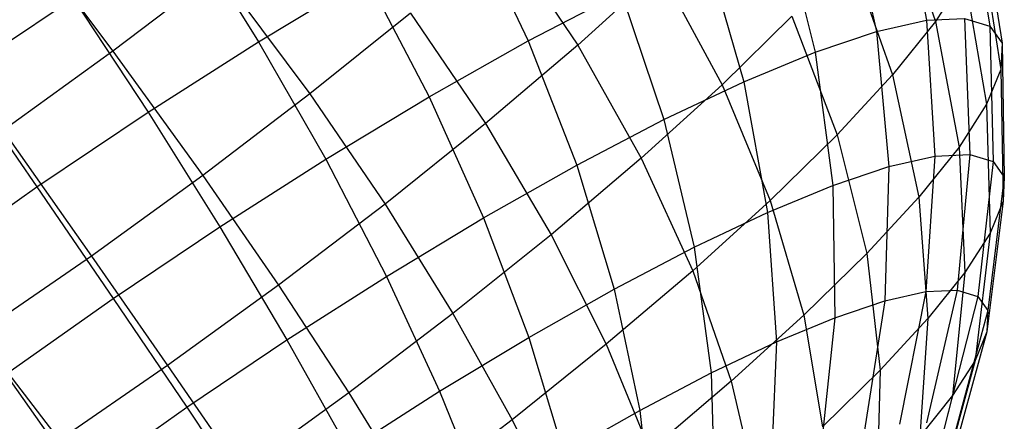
# Model space of a CAD drawing. Extents: x -18.9 to 18.9, y -18.9 to 18.9.
# Tile 9 of 52: x -5 to -2.1, y -7.6 to -6.4. Entities that reach past the tile are written whole.
import ezdxf

# ---------------------------------------------------------------- set-up
doc = ezdxf.new("R2010")
doc.units = 0
doc.header["$LTSCALE"] = 2.54
doc.layers.get('0').update_dxf_attribs({"color": 13, "linetype": 'CONTINUOUS'})

# ---------------------------------------------------------------- blocks, each defined once
blk = doc.blocks.new('SATELLITE-S-SENSOR-8011-80')
at = {"color": 0}
for p, q in [((16.7984, -6.0437, 19.6989), (16.8738, -6.4351, 19.6922)), ((16.7984, -6.0437, 19.6989), (16.8738, -6.4351, 19.6922)), ((16.9959, -6.0621, 20.4252), (17.0593, -6.4523, 20.3744)), ((16.9959, -6.0621, 20.4252), (17.0593, -6.4523, 20.3744)), ((16.6425, -6.0789, 19.3571), (16.7274, -6.4682, 19.3712)), ((16.6425, -6.0789, 19.3571), (16.7274, -6.4682, 19.3712)), ((16.7796, -6.078, 21.9854), (16.8999, -6.4388, 21.8661)), ((16.7796, -6.078, 21.9854), (16.8999, -6.4388, 21.8661)), ((17.034, -6.1154, 20.7968), (17.0951, -6.5024, 20.7233)), ((17.034, -6.1154, 20.7968), (17.0951, -6.5024, 20.7233)), ((14.7099, -6.1602, 17.9158), (14.9213, -6.4981, 17.9109)), ((14.7099, -6.1602, 17.9158), (14.9213, -6.4981, 17.9109)), ((15.5387, -6.1372, 18.2349), (15.7098, -6.4956, 18.2691)), ((15.5387, -6.1372, 18.2349), (15.7098, -6.4956, 18.2691)), ((16.452, -6.1431, 19.0378), (16.5485, -6.5285, 19.0713)), ((16.452, -6.1431, 19.0378), (16.5485, -6.5285, 19.0713)), ((14.2261, -6.1665, 23.7771), (14.4954, -6.5259, 23.7889)), ((14.2261, -6.1665, 23.7771), (14.4954, -6.5259, 23.7889)), ((15.6366, -6.1841, 23.3278), (15.8543, -6.5083, 23.2481)), ((15.6366, -6.1841, 23.3278), (15.8543, -6.5083, 23.2481)), ((17.0305, -6.197, 21.1651), (17.0918, -6.579, 21.0693)), ((17.0305, -6.197, 21.1651), (17.0918, -6.579, 21.0693)), ((16.2304, -6.2351, 18.7467), (16.3403, -6.6149, 18.7978)), ((16.2304, -6.2351, 18.7467), (16.3403, -6.6149, 18.7978)), ((16.6494, -6.2405, 22.3191), (16.775, -6.5947, 22.1861)), ((16.6494, -6.2405, 22.3191), (16.775, -6.5947, 22.1861)), ((14.8035, -6.2914, 23.6973), (14.4954, -6.5259, 23.7889)), ((14.8035, -6.2914, 23.6973), (14.4954, -6.5259, 23.7889)), ((14.8035, -6.2914, 23.6973), (15.0711, -6.6507, 23.6636)), ((14.8035, -6.2914, 23.6973), (15.0711, -6.6507, 23.6636)), ((16.0959, -6.2892, 23.0123), (15.8543, -6.5083, 23.2481)), ((16.0959, -6.2892, 23.0123), (15.8543, -6.5083, 23.2481)), ((16.0959, -6.2892, 23.0123), (16.2764, -6.6242, 22.8936)), ((16.0959, -6.2892, 23.0123), (16.2764, -6.6242, 22.8936)), ((14.9213, -6.4981, 17.9109), (15.2367, -6.3079, 18.0494)), ((14.9213, -6.4981, 17.9109), (15.2367, -6.3079, 18.0494)), ((15.2367, -6.3079, 18.0494), (15.4201, -6.6593, 18.0912)), ((15.2367, -6.3079, 18.0494), (15.4201, -6.6593, 18.0912)), ((16.9856, -6.3054, 21.5237), (16.8999, -6.4388, 21.8661)), ((16.9856, -6.3054, 21.5237), (16.8999, -6.4388, 21.8661)), ((16.9856, -6.3054, 21.5237), (17.0496, -6.6809, 21.4061)), ((16.9856, -6.3054, 21.5237), (17.0496, -6.6809, 21.4061)), ((15.7098, -6.4956, 18.2691), (15.9815, -6.3533, 18.4889)), ((15.7098, -6.4956, 18.2691), (15.9815, -6.3533, 18.4889)), ((15.9815, -6.3533, 18.4889), (16.1065, -6.7259, 18.5558)), ((15.9815, -6.3533, 18.4889), (16.1065, -6.7259, 18.5558)), ((14.0471, -6.5945, 17.7858), (14.3795, -6.3711, 17.8247)), ((14.0471, -6.5945, 17.7858), (14.3795, -6.3711, 17.8247)), ((14.3795, -6.3711, 17.8247), (14.5983, -6.7042, 17.8218)), ((14.3795, -6.3711, 17.8247), (14.5983, -6.7042, 17.8218)), ((15.3656, -6.4144, 23.5198), (15.0711, -6.6507, 23.6636)), ((15.3656, -6.4144, 23.5198), (15.0711, -6.6507, 23.6636)), ((15.3656, -6.4144, 23.5198), (15.5845, -6.7376, 23.4392)), ((15.3656, -6.4144, 23.5198), (15.5845, -6.7376, 23.4392)), ((16.4807, -6.4237, 22.6237), (16.2764, -6.6242, 22.8936)), ((16.4807, -6.4237, 22.6237), (16.2764, -6.6242, 22.8936)), ((16.4807, -6.4237, 22.6237), (16.6132, -6.7704, 22.4782)), ((16.4807, -6.4237, 22.6237), (16.6132, -6.7704, 22.4782)), ((16.7274, -6.4682, 19.3712), (16.8738, -6.4351, 19.6922)), ((16.7274, -6.4682, 19.3712), (16.8738, -6.4351, 19.6922)), ((16.8999, -6.4388, 21.8661), (16.775, -6.5947, 22.1861)), ((16.8999, -6.4388, 21.8661), (16.775, -6.5947, 22.1861)), ((16.8738, -6.4351, 19.6922), (16.9851, -6.4298, 20.0286)), ((16.8738, -6.4351, 19.6922), (16.9851, -6.4298, 20.0286)), ((16.8738, -6.4351, 19.6922), (16.8985, -6.8327, 19.7057)), ((16.8738, -6.4351, 19.6922), (16.8985, -6.8327, 19.7057)), ((16.8999, -6.4388, 21.8661), (16.9691, -6.8061, 21.7277)), ((16.8999, -6.4388, 21.8661), (16.9691, -6.8061, 21.7277)), ((16.9851, -6.4298, 20.0286), (17.0006, -6.8278, 20.0143)), ((16.9851, -6.4298, 20.0286), (17.0593, -6.4523, 20.3744)), ((16.9851, -6.4298, 20.0286), (17.0006, -6.8278, 20.0143)), ((16.9851, -6.4298, 20.0286), (17.0593, -6.4523, 20.3744)), ((16.5485, -6.5285, 19.0713), (16.7274, -6.4682, 19.3712)), ((16.5485, -6.5285, 19.0713), (16.7274, -6.4682, 19.3712)), ((16.7274, -6.4682, 19.3712), (16.7642, -6.863, 19.4112)), ((16.7274, -6.4682, 19.3712), (16.7642, -6.863, 19.4112)), ((17.0593, -6.4523, 20.3744), (17.0687, -6.8485, 20.3315)), ((17.0593, -6.4523, 20.3744), (17.0951, -6.5024, 20.7233)), ((17.0593, -6.4523, 20.3744), (17.0687, -6.8485, 20.3315)), ((17.0593, -6.4523, 20.3744), (17.0951, -6.5024, 20.7233)), ((14.5983, -6.7042, 17.8218), (14.9213, -6.4981, 17.9109)), ((14.5983, -6.7042, 17.8218), (14.9213, -6.4981, 17.9109)), ((14.9213, -6.4981, 17.9109), (15.1177, -6.8417, 17.9584)), ((14.9213, -6.4981, 17.9109), (15.1177, -6.8417, 17.9584)), ((15.4201, -6.6593, 18.0912), (15.7098, -6.4956, 18.2691)), ((15.4201, -6.6593, 18.0912), (15.7098, -6.4956, 18.2691)), ((15.7098, -6.4956, 18.2691), (15.8513, -6.8595, 18.3493)), ((15.7098, -6.4956, 18.2691), (15.8513, -6.8595, 18.3493)), ((17.0951, -6.5024, 20.7233), (17.0918, -6.579, 21.0693)), ((17.0951, -6.5024, 20.7233), (17.0918, -6.579, 21.0693)), ((17.0951, -6.5024, 20.7233), (17.1016, -6.8944, 20.6516)), ((17.0951, -6.5024, 20.7233), (17.1016, -6.8944, 20.6516)), ((14.4954, -6.5259, 23.7889), (14.1748, -6.7581, 23.8289)), ((14.4954, -6.5259, 23.7889), (14.1748, -6.7581, 23.8289)), ((14.4954, -6.5259, 23.7889), (14.7582, -6.8889, 23.7566)), ((14.4954, -6.5259, 23.7889), (14.7582, -6.8889, 23.7566)), ((15.8543, -6.5083, 23.2481), (15.5845, -6.7376, 23.4392)), ((15.8543, -6.5083, 23.2481), (15.5845, -6.7376, 23.4392)), ((15.8543, -6.5083, 23.2481), (16.0403, -6.8384, 23.1241)), ((15.8543, -6.5083, 23.2481), (16.0403, -6.8384, 23.1241)), ((16.3403, -6.6149, 18.7978), (16.5485, -6.5285, 19.0713)), ((16.3403, -6.6149, 18.7978), (16.5485, -6.5285, 19.0713)), ((16.5485, -6.5285, 19.0713), (16.6002, -6.9183, 19.1362)), ((16.5485, -6.5285, 19.0713), (16.6002, -6.9183, 19.1362)), ((17.0918, -6.579, 21.0693), (17.0496, -6.6809, 21.4061)), ((17.0918, -6.579, 21.0693), (17.0496, -6.6809, 21.4061)), ((17.0918, -6.579, 21.0693), (17.0986, -6.9647, 20.9689)), ((17.0918, -6.579, 21.0693), (17.0986, -6.9647, 20.9689)), ((14.0471, -6.5945, 17.7858), (14.2734, -6.9227, 17.7838)), ((14.0471, -6.5945, 17.7858), (14.2734, -6.9227, 17.7838)), ((16.1065, -6.7259, 18.5558), (16.3403, -6.6149, 18.7978)), ((16.1065, -6.7259, 18.5558), (16.3403, -6.6149, 18.7978)), ((16.3403, -6.6149, 18.7978), (16.4092, -6.9976, 18.8853)), ((16.3403, -6.6149, 18.7978), (16.4092, -6.9976, 18.8853)), ((16.775, -6.5947, 22.1861), (16.6132, -6.7704, 22.4782)), ((16.775, -6.5947, 22.1861), (16.6132, -6.7704, 22.4782)), ((16.775, -6.5947, 22.1861), (16.8518, -6.9526, 22.0283)), ((16.775, -6.5947, 22.1861), (16.8518, -6.9526, 22.0283)), ((16.2764, -6.6242, 22.8936), (16.0403, -6.8384, 23.1241)), ((16.2764, -6.6242, 22.8936), (16.0403, -6.8384, 23.1241)), ((16.2764, -6.6242, 22.8936), (16.4173, -6.9626, 22.7371)), ((16.2764, -6.6242, 22.8936), (16.4173, -6.9626, 22.7371)), ((15.0711, -6.6507, 23.6636), (14.7582, -6.8889, 23.7566)), ((15.0711, -6.6507, 23.6636), (14.7582, -6.8889, 23.7566)), ((15.0711, -6.6507, 23.6636), (15.2912, -6.973, 23.5824)), ((15.0711, -6.6507, 23.6636), (15.2912, -6.973, 23.5824)), ((15.1177, -6.8417, 17.9584), (15.4201, -6.6593, 18.0912)), ((15.1177, -6.8417, 17.9584), (15.4201, -6.6593, 18.0912)), ((15.4201, -6.6593, 18.0912), (15.5793, -7.0133, 18.1822)), ((15.4201, -6.6593, 18.0912), (15.5793, -7.0133, 18.1822)), ((14.2734, -6.9227, 17.7838), (14.5983, -6.7042, 17.8218)), ((14.2734, -6.9227, 17.7838), (14.5983, -6.7042, 17.8218)), ((14.5983, -6.7042, 17.8218), (14.8079, -7.0394, 17.873)), ((14.5983, -6.7042, 17.8218), (14.8079, -7.0394, 17.873)), ((17.0496, -6.6809, 21.4061), (16.9691, -6.8061, 21.7277)), ((17.0496, -6.6809, 21.4061), (16.9691, -6.8061, 21.7277)), ((17.0496, -6.6809, 21.4061), (17.0598, -7.0582, 21.2778)), ((17.0496, -6.6809, 21.4061), (17.0598, -7.0582, 21.2778)), ((15.8513, -6.8595, 18.3493), (16.1065, -6.7259, 18.5558)), ((15.8513, -6.8595, 18.3493), (16.1065, -6.7259, 18.5558)), ((16.1065, -6.7259, 18.5558), (16.1947, -7.0994, 18.6633)), ((16.1065, -6.7259, 18.5558), (16.1947, -7.0994, 18.6633)), ((14.1748, -6.7581, 23.8289), (14.4326, -7.1248, 23.7973)), ((14.1748, -6.7581, 23.8289), (14.4326, -7.1248, 23.7973)), ((15.5845, -6.7376, 23.4392), (15.2912, -6.973, 23.5824)), ((15.5845, -6.7376, 23.4392), (15.2912, -6.973, 23.5824)), ((15.5845, -6.7376, 23.4392), (15.7765, -7.0626, 23.311)), ((15.5845, -6.7376, 23.4392), (15.7765, -7.0626, 23.311)), ((16.6132, -6.7704, 22.4782), (16.4173, -6.9626, 22.7371)), ((16.6132, -6.7704, 22.4782), (16.4173, -6.9626, 22.7371)), ((16.6132, -6.7704, 22.4782), (16.6998, -7.1176, 22.3026)), ((16.6132, -6.7704, 22.4782), (16.6998, -7.1176, 22.3026)), ((16.9691, -6.8061, 21.7277), (16.8518, -6.9526, 22.0283)), ((16.9691, -6.8061, 21.7277), (16.8518, -6.9526, 22.0283)), ((16.9691, -6.8061, 21.7277), (16.986, -7.1731, 21.5728)), ((16.9691, -6.8061, 21.7277), (16.986, -7.1731, 21.5728)), ((14.8079, -7.0394, 17.873), (15.1177, -6.8417, 17.9584)), ((14.8079, -7.0394, 17.873), (15.1177, -6.8417, 17.9584)), ((15.1177, -6.8417, 17.9584), (15.2953, -7.1845, 18.0575)), ((15.1177, -6.8417, 17.9584), (15.2953, -7.1845, 18.0575)), ((16.0403, -6.8384, 23.1241), (15.7765, -7.0626, 23.311)), ((16.0403, -6.8384, 23.1241), (15.7765, -7.0626, 23.311)), ((16.0403, -6.8384, 23.1241), (16.1908, -7.1681, 22.9581)), ((16.0403, -6.8384, 23.1241), (16.1908, -7.1681, 22.9581)), ((16.7642, -6.863, 19.4112), (16.8985, -6.8327, 19.7057)), ((16.7642, -6.863, 19.4112), (16.8985, -6.8327, 19.7057)), ((16.8985, -6.8327, 19.7057), (16.8722, -7.229, 19.7392)), ((16.8985, -6.8327, 19.7057), (16.8722, -7.229, 19.7392)), ((16.8985, -6.8327, 19.7057), (17.0006, -6.8278, 20.0143)), ((16.8985, -6.8327, 19.7057), (17.0006, -6.8278, 20.0143)), ((17.0006, -6.8278, 20.0143), (16.9633, -7.2247, 20.0144)), ((17.0006, -6.8278, 20.0143), (16.9633, -7.2247, 20.0144)), ((17.0006, -6.8278, 20.0143), (17.0687, -6.8485, 20.3315)), ((17.0006, -6.8278, 20.0143), (17.0687, -6.8485, 20.3315)), ((17.0687, -6.8485, 20.3315), (17.024, -7.2431, 20.2973)), ((17.0687, -6.8485, 20.3315), (17.024, -7.2431, 20.2973)), ((17.0687, -6.8485, 20.3315), (17.1016, -6.8944, 20.6516)), ((17.0687, -6.8485, 20.3315), (17.1016, -6.8944, 20.6516)), ((15.5793, -7.0133, 18.1822), (15.8513, -6.8595, 18.3493)), ((15.5793, -7.0133, 18.1822), (15.8513, -6.8595, 18.3493)), ((15.8513, -6.8595, 18.3493), (15.9607, -7.222, 18.4739)), ((15.8513, -6.8595, 18.3493), (15.9607, -7.222, 18.4739)), ((16.6002, -6.9183, 19.1362), (16.7642, -6.863, 19.4112)), ((16.6002, -6.9183, 19.1362), (16.7642, -6.863, 19.4112)), ((16.7642, -6.863, 19.4112), (16.7524, -7.2561, 19.4765)), ((16.7642, -6.863, 19.4112), (16.7524, -7.2561, 19.4765)), ((14.7582, -6.8889, 23.7566), (14.4326, -7.1248, 23.7973)), ((14.7582, -6.8889, 23.7566), (14.4326, -7.1248, 23.7973)), ((14.7582, -6.8889, 23.7566), (14.9796, -7.2102, 23.6751)), ((14.7582, -6.8889, 23.7566), (14.9796, -7.2102, 23.6751)), ((17.1016, -6.8944, 20.6516), (17.0533, -7.2841, 20.5828)), ((17.1016, -6.8944, 20.6516), (17.0533, -7.2841, 20.5828)), ((17.1016, -6.8944, 20.6516), (17.0986, -6.9647, 20.9689)), ((17.1016, -6.8944, 20.6516), (17.0986, -6.9647, 20.9689)), ((13.9523, -7.1496, 17.7976), (14.2734, -6.9227, 17.7838)), ((13.9523, -7.1496, 17.7976), (14.2734, -6.9227, 17.7838)), ((14.2734, -6.9227, 17.7838), (14.4963, -7.2489, 17.8366)), ((14.2734, -6.9227, 17.7838), (14.4963, -7.2489, 17.8366)), ((16.4092, -6.9976, 18.8853), (16.6002, -6.9183, 19.1362)), ((16.4092, -6.9976, 18.8853), (16.6002, -6.9183, 19.1362)), ((16.6002, -6.9183, 19.1362), (16.6061, -7.3054, 19.2312)), ((16.6002, -6.9183, 19.1362), (16.6061, -7.3054, 19.2312)), ((16.4173, -6.9626, 22.7371), (16.1908, -7.1681, 22.9581)), ((16.4173, -6.9626, 22.7371), (16.1908, -7.1681, 22.9581)), ((16.4173, -6.9626, 22.7371), (16.5158, -7.2981, 22.5458)), ((16.4173, -6.9626, 22.7371), (16.5158, -7.2981, 22.5458)), ((16.8518, -6.9526, 22.0283), (16.6998, -7.1176, 22.3026)), ((16.8518, -6.9526, 22.0283), (16.6998, -7.1176, 22.3026)), ((16.8518, -6.9526, 22.0283), (16.8784, -7.3074, 21.8486)), ((16.8518, -6.9526, 22.0283), (16.8784, -7.3074, 21.8486)), ((17.0986, -6.9647, 20.9689), (17.0506, -7.3468, 20.8658)), ((17.0986, -6.9647, 20.9689), (17.0506, -7.3468, 20.8658)), ((17.0986, -6.9647, 20.9689), (17.0598, -7.0582, 21.2778)), ((17.0986, -6.9647, 20.9689), (17.0598, -7.0582, 21.2778)), ((15.2912, -6.973, 23.5824), (14.9796, -7.2102, 23.6751)), ((15.2912, -6.973, 23.5824), (14.9796, -7.2102, 23.6751)), ((15.2912, -6.973, 23.5824), (15.4897, -7.2927, 23.4509)), ((15.2912, -6.973, 23.5824), (15.4897, -7.2927, 23.4509)), ((15.2953, -7.1845, 18.0575), (15.5793, -7.0133, 18.1822)), ((15.2953, -7.1845, 18.0575), (15.5793, -7.0133, 18.1822)), ((15.5793, -7.0133, 18.1822), (15.7111, -7.3631, 18.3206)), ((15.5793, -7.0133, 18.1822), (15.7111, -7.3631, 18.3206)), ((16.1947, -7.0994, 18.6633), (16.4092, -6.9976, 18.8853)), ((16.1947, -7.0994, 18.6633), (16.4092, -6.9976, 18.8853)), ((16.4092, -6.9976, 18.8853), (16.4358, -7.3761, 19.0075)), ((16.4092, -6.9976, 18.8853), (16.4358, -7.3761, 19.0075)), ((14.4963, -7.2489, 17.8366), (14.8079, -7.0394, 17.873)), ((14.4963, -7.2489, 17.8366), (14.8079, -7.0394, 17.873)), ((14.8079, -7.0394, 17.873), (15.0043, -7.3702, 17.9773)), ((14.8079, -7.0394, 17.873), (15.0043, -7.3702, 17.9773)), ((15.7765, -7.0626, 23.311), (15.4897, -7.2927, 23.4509)), ((15.7765, -7.0626, 23.311), (15.4897, -7.2927, 23.4509)), ((15.7765, -7.0626, 23.311), (15.9378, -7.3831, 23.1373)), ((15.7765, -7.0626, 23.311), (15.9378, -7.3831, 23.1373)), ((17.0598, -7.0582, 21.2778), (16.986, -7.1731, 21.5728)), ((17.0598, -7.0582, 21.2778), (16.986, -7.1731, 21.5728)), ((17.0598, -7.0582, 21.2778), (17.0161, -7.4301, 21.1414)), ((17.0598, -7.0582, 21.2778), (17.0161, -7.4301, 21.1414)), ((15.9607, -7.222, 18.4739), (16.1947, -7.0994, 18.6633)), ((15.9607, -7.222, 18.4739), (16.1947, -7.0994, 18.6633)), ((16.1947, -7.0994, 18.6633), (16.2445, -7.4669, 18.8094)), ((16.1947, -7.0994, 18.6633), (16.2445, -7.4669, 18.8094)), ((14.4326, -7.1248, 23.7973), (14.1, -7.354, 23.7848)), ((14.4326, -7.1248, 23.7973), (14.1, -7.354, 23.7848)), ((14.4326, -7.1248, 23.7973), (14.6554, -7.445, 23.7156)), ((14.4326, -7.1248, 23.7973), (14.6554, -7.445, 23.7156)), ((16.6998, -7.1176, 22.3026), (16.5158, -7.2981, 22.5458)), ((16.6998, -7.1176, 22.3026), (16.5158, -7.2981, 22.5458)), ((16.6998, -7.1176, 22.3026), (16.739, -7.4587, 22.1002)), ((16.6998, -7.1176, 22.3026), (16.739, -7.4587, 22.1002)), ((15.0043, -7.3702, 17.9773), (15.2953, -7.1845, 18.0575)), ((15.0043, -7.3702, 17.9773), (15.2953, -7.1845, 18.0575)), ((15.2953, -7.1845, 18.0575), (15.4506, -7.5202, 18.2062)), ((15.2953, -7.1845, 18.0575), (15.4506, -7.5202, 18.2062)), ((16.1908, -7.1681, 22.9581), (15.9378, -7.3831, 23.1373)), ((16.1908, -7.1681, 22.9581), (15.9378, -7.3831, 23.1373)), ((16.1908, -7.1681, 22.9581), (16.3031, -7.4911, 22.7533)), ((16.1908, -7.1681, 22.9581), (16.3031, -7.4911, 22.7533)), ((16.986, -7.1731, 21.5728), (16.8784, -7.3074, 21.8486)), ((16.986, -7.1731, 21.5728), (16.8784, -7.3074, 21.8486)), ((16.986, -7.1731, 21.5728), (16.9502, -7.5326, 21.4045)), ((16.986, -7.1731, 21.5728), (16.9502, -7.5326, 21.4045)), ((14.9796, -7.2102, 23.6751), (14.6554, -7.445, 23.7156)), ((14.9796, -7.2102, 23.6751), (14.6554, -7.445, 23.7156)), ((14.9796, -7.2102, 23.6751), (15.1851, -7.5246, 23.5415)), ((14.9796, -7.2102, 23.6751), (15.1851, -7.5246, 23.5415)), ((15.7111, -7.3631, 18.3206), (15.9607, -7.222, 18.4739)), ((15.7111, -7.3631, 18.3206), (15.9607, -7.222, 18.4739)), ((15.9607, -7.222, 18.4739), (16.0357, -7.5762, 18.6405)), ((15.9607, -7.222, 18.4739), (16.0357, -7.5762, 18.6405)), ((16.8722, -7.229, 19.7392), (16.9633, -7.2247, 20.0144)), ((16.8722, -7.229, 19.7392), (16.9633, -7.2247, 20.0144)), ((16.9633, -7.2247, 20.0144), (16.8737, -7.6128, 20.0289)), ((16.9633, -7.2247, 20.0144), (16.8737, -7.6128, 20.0289)), ((16.9633, -7.2247, 20.0144), (17.024, -7.2431, 20.2973)), ((16.9633, -7.2247, 20.0144), (17.024, -7.2431, 20.2973)), ((14.1883, -7.4665, 17.8498), (14.4963, -7.2489, 17.8366)), ((14.1883, -7.4665, 17.8498), (14.4963, -7.2489, 17.8366)), ((14.4963, -7.2489, 17.8366), (14.7116, -7.567, 17.9431)), ((14.4963, -7.2489, 17.8366), (14.7116, -7.567, 17.9431)), ((16.7524, -7.2561, 19.4765), (16.8722, -7.229, 19.7392)), ((16.7524, -7.2561, 19.4765), (16.8722, -7.229, 19.7392)), ((16.8722, -7.229, 19.7392), (16.7953, -7.6165, 19.792)), ((16.8722, -7.229, 19.7392), (16.7953, -7.6165, 19.792)), ((17.024, -7.2431, 20.2973), (16.926, -7.6287, 20.2725)), ((17.024, -7.2431, 20.2973), (16.926, -7.6287, 20.2725)), ((17.024, -7.2431, 20.2973), (17.0533, -7.2841, 20.5828)), ((17.024, -7.2431, 20.2973), (17.0533, -7.2841, 20.5828)), ((16.6061, -7.3054, 19.2312), (16.7524, -7.2561, 19.4765)), ((16.6061, -7.3054, 19.2312), (16.7524, -7.2561, 19.4765)), ((16.7524, -7.2561, 19.4765), (16.6922, -7.6399, 19.5658)), ((16.7524, -7.2561, 19.4765), (16.6922, -7.6399, 19.5658)), ((15.4897, -7.2927, 23.4509), (15.1851, -7.5246, 23.5415)), ((15.4897, -7.2927, 23.4509), (15.1851, -7.5246, 23.5415)), ((15.4897, -7.2927, 23.4509), (15.6628, -7.6037, 23.2716)), ((15.4897, -7.2927, 23.4509), (15.6628, -7.6037, 23.2716)), ((16.5158, -7.2981, 22.5458), (16.3031, -7.4911, 22.7533)), ((16.5158, -7.2981, 22.5458), (16.3031, -7.4911, 22.7533)), ((16.4358, -7.3761, 19.0075), (16.6061, -7.3054, 19.2312)), ((16.4358, -7.3761, 19.0075), (16.6061, -7.3054, 19.2312)), ((16.5158, -7.2981, 22.5458), (16.5702, -7.6244, 22.3232)), ((16.5158, -7.2981, 22.5458), (16.5702, -7.6244, 22.3232)), ((16.6061, -7.3054, 19.2312), (16.5662, -7.6823, 19.3546)), ((16.6061, -7.3054, 19.2312), (16.5662, -7.6823, 19.3546)), ((16.8784, -7.3074, 21.8486), (16.739, -7.4587, 22.1002)), ((16.8784, -7.3074, 21.8486), (16.739, -7.4587, 22.1002)), ((16.8784, -7.3074, 21.8486), (16.8543, -7.6524, 21.6504)), ((16.8784, -7.3074, 21.8486), (16.8543, -7.6524, 21.6504)), ((17.0533, -7.2841, 20.5828), (16.9512, -7.664, 20.5183)), ((17.0533, -7.2841, 20.5828), (16.9512, -7.664, 20.5183)), ((17.0533, -7.2841, 20.5828), (17.0506, -7.3468, 20.8658)), ((17.0533, -7.2841, 20.5828), (17.0506, -7.3468, 20.8658)), ((14.1, -7.354, 23.7848), (14.3242, -7.6733, 23.7031)), ((14.1, -7.354, 23.7848), (14.3242, -7.6733, 23.7031)), ((15.4506, -7.5202, 18.2062), (15.7111, -7.3631, 18.3206)), ((15.4506, -7.5202, 18.2062), (15.7111, -7.3631, 18.3206)), ((15.7111, -7.3631, 18.3206), (15.8132, -7.7021, 18.5038)), ((15.7111, -7.3631, 18.3206), (15.8132, -7.7021, 18.5038)), ((17.0506, -7.3468, 20.8658), (16.9489, -7.718, 20.762)), ((17.0506, -7.3468, 20.8658), (16.9489, -7.718, 20.762)), ((17.0506, -7.3468, 20.8658), (17.0161, -7.4301, 21.1414)), ((17.0506, -7.3468, 20.8658), (17.0161, -7.4301, 21.1414)), ((14.7116, -7.567, 17.9431), (15.0043, -7.3702, 17.9773)), ((14.7116, -7.567, 17.9431), (15.0043, -7.3702, 17.9773)), ((15.0043, -7.3702, 17.9773), (15.1837, -7.6905, 18.1326)), ((15.0043, -7.3702, 17.9773), (15.1837, -7.6905, 18.1326)), ((15.9378, -7.3831, 23.1373), (15.6628, -7.6037, 23.2716)), ((15.9378, -7.3831, 23.1373), (15.6628, -7.6037, 23.2716)), ((15.9378, -7.3831, 23.1373), (16.0655, -7.693, 22.9217)), ((15.9378, -7.3831, 23.1373), (16.0655, -7.693, 22.9217)), ((16.2445, -7.4669, 18.8094), (16.4358, -7.3761, 19.0075)), ((16.2445, -7.4669, 18.8094), (16.4358, -7.3761, 19.0075)), ((16.4358, -7.3761, 19.0075), (16.4195, -7.7432, 19.162)), ((16.4358, -7.3761, 19.0075), (16.4195, -7.7432, 19.162)), ((14.6554, -7.445, 23.7156), (14.3242, -7.6733, 23.7031)), ((14.6554, -7.445, 23.7156), (14.3242, -7.6733, 23.7031)), ((14.6554, -7.445, 23.7156), (14.8681, -7.7542, 23.5811)), ((14.6554, -7.445, 23.7156), (14.8681, -7.7542, 23.5811)), ((17.0161, -7.4301, 21.1414), (16.9192, -7.7897, 20.9992)), ((17.0161, -7.4301, 21.1414), (16.9192, -7.7897, 20.9992)), ((17.0161, -7.4301, 21.1414), (16.9502, -7.5326, 21.4045)), ((17.0161, -7.4301, 21.1414), (16.9502, -7.5326, 21.4045)), ((14.1883, -7.4665, 17.8498), (14.4223, -7.7714, 17.9555)), ((14.1883, -7.4665, 17.8498), (14.4223, -7.7714, 17.9555)), ((16.0357, -7.5762, 18.6405), (16.2445, -7.4669, 18.8094)), ((16.0357, -7.5762, 18.6405), (16.2445, -7.4669, 18.8094)), ((16.2445, -7.4669, 18.8094), (16.2549, -7.8214, 18.9915)), ((16.2445, -7.4669, 18.8094), (16.2549, -7.8214, 18.9915)), ((16.739, -7.4587, 22.1002), (16.5702, -7.6244, 22.3232)), ((16.739, -7.4587, 22.1002), (16.5702, -7.6244, 22.3232)), ((16.739, -7.4587, 22.1002), (16.7299, -7.7874, 21.8748)), ((16.739, -7.4587, 22.1002), (16.7299, -7.7874, 21.8748)), ((16.3031, -7.4911, 22.7533), (16.0655, -7.693, 22.9217)), ((16.3031, -7.4911, 22.7533), (16.0655, -7.693, 22.9217)), ((16.3031, -7.4911, 22.7533), (16.3751, -7.8014, 22.5137)), ((16.3031, -7.4911, 22.7533), (16.3751, -7.8014, 22.5137)), ((15.1851, -7.5246, 23.5415), (14.8681, -7.7542, 23.5811)), ((15.1851, -7.5246, 23.5415), (14.8681, -7.7542, 23.5811)), ((15.1837, -7.6905, 18.1326), (15.4506, -7.5202, 18.2062)), ((15.1837, -7.6905, 18.1326), (15.4506, -7.5202, 18.2062)), ((15.1851, -7.5246, 23.5415), (15.3707, -7.8262, 23.3585)), ((15.1851, -7.5246, 23.5415), (15.3707, -7.8262, 23.3585)), ((15.4506, -7.5202, 18.2062), (15.5808, -7.8422, 18.4018)), ((15.4506, -7.5202, 18.2062), (15.5808, -7.8422, 18.4018)), ((16.9502, -7.5326, 21.4045), (16.8543, -7.6524, 21.6504)), ((16.9502, -7.5326, 21.4045), (16.8543, -7.6524, 21.6504)), ((16.9502, -7.5326, 21.4045), (16.8625, -7.8779, 21.2258)), ((16.9502, -7.5326, 21.4045), (16.8625, -7.8779, 21.2258)), ((14.4223, -7.7714, 17.9555), (14.7116, -7.567, 17.9431)), ((14.4223, -7.7714, 17.9555), (14.7116, -7.567, 17.9431)), ((14.7116, -7.567, 17.9431), (14.9152, -7.871, 18.1013)), ((14.7116, -7.567, 17.9431), (14.9152, -7.871, 18.1013)), ((15.8132, -7.7021, 18.5038), (16.0357, -7.5762, 18.6405)), ((15.8132, -7.7021, 18.5038), (16.0357, -7.5762, 18.6405)), ((16.0357, -7.5762, 18.6405), (16.0751, -7.9155, 18.846)), ((16.0357, -7.5762, 18.6405), (16.0751, -7.9155, 18.846)), ((15.6628, -7.6037, 23.2716), (15.3707, -7.8262, 23.3585)), ((15.6628, -7.6037, 23.2716), (15.3707, -7.8262, 23.3585)), ((15.6628, -7.6037, 23.2716), (15.8072, -7.9003, 23.0478)), ((15.6628, -7.6037, 23.2716), (15.8072, -7.9003, 23.0478))]:
    blk.add_line(p, q, dxfattribs=at)

msp = doc.modelspace()

# ---------------------------------------------------------------- block references
at = {"color": 0}
msp.add_blockref('SATELLITE-S-SENSOR-8011-80', (-19.2, 0, -7.8), dxfattribs=at)

doc.saveas('drawing.dxf')
